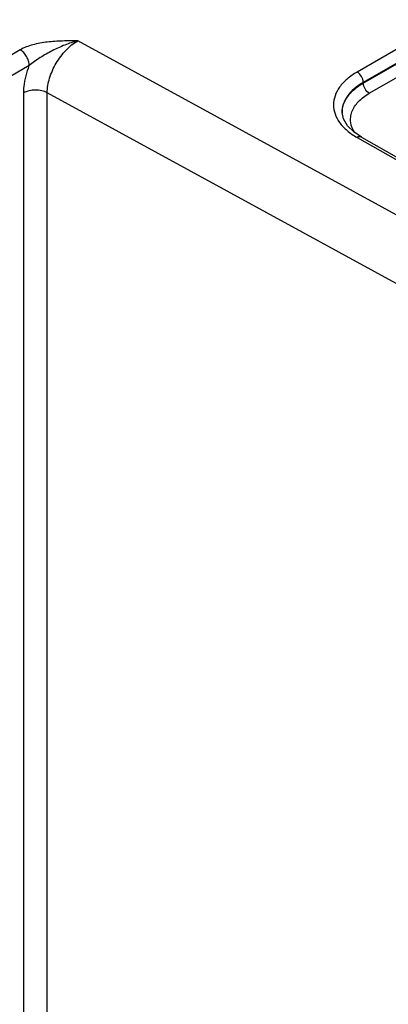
# Model space of a CAD drawing. Header units: inches. Extents: x 0 to 34, y 0 to 22.
# Tile 46 of 117: x 4.444 to 5.308, y 15.771 to 18.083. Entities that reach past the tile are written whole.
import ezdxf

# ---------------------------------------------------------------- set-up
doc = ezdxf.new("R2010")
doc.units = ezdxf.units.IN
doc.header["$LTSCALE"] = 1.87
doc.header["$MEASUREMENT"] = 0
doc.layers.get('0').update_dxf_attribs({"linetype": 'CONTINUOUS'})

msp = doc.modelspace()

# ---------------------------------------------------------------- linework, layer by layer
at = {"color": 7, "linetype": 'CONTINUOUS'}
for p, q in [((5.448, 18.0825), (5.2353, 17.9597)), ((5.4623, 18.0582), (5.2496, 17.9354)), ((5.2496, 17.9338), (5.4623, 18.0566)), ((5.5319, 17.5115), (4.5798, 18.033)), ((5.2636, 17.9097), (5.4763, 18.0325)), ((4.4448, 18.0117), (3.3187, 17.3615)), ((4.4662, 17.9748), (3.3401, 17.3246)), ((5.2496, 17.9354), (5.2496, 17.9338)), ((4.4531, 15.2609), (4.4531, 17.9106)), ((4.5083, 15.2612), (4.5083, 17.9109)), ((5.4617, 17.3887), (4.5083, 17.9109)), ((5.1998, 17.8649), (5.1998, 17.8648)), ((5.203, 17.8495), (5.1998, 17.8649)), ((5.2353, 17.8059), (5.642, 17.5751)), ((5.2452, 17.8069), (5.652, 17.5761))]:
    msp.add_line(p, q, dxfattribs=at)
msp.add_lwpolyline([(5.2452, 17.8069), (5.2273, 17.819), (5.2124, 17.8337), (5.203, 17.8495)], dxfattribs=at)
msp.add_arc((5.2574, 17.864), 0.0576, 179.1699, 180.0093, dxfattribs=at)
for points, knots in [([(4.5798, 18.033), (4.5738, 18.033), (4.5618, 18.0328), (4.538, 18.0324), (4.5085, 18.0306), (4.4749, 18.0247), (4.4539, 18.0169), (4.4448, 18.0117)], [0, 0, 0, 0, 0.130064, 0.260097, 0.518965, 0.770482, 1, 1, 1, 1]), ([(4.5798, 18.0329), (4.5695, 18.0304), (4.5491, 18.0235), (4.5198, 18.0099), (4.4918, 17.994), (4.474, 17.9818), (4.4662, 17.9748)], [0, 0, 0, 0, 0.247146, 0.499901, 0.753798, 1, 1, 1, 1]), ([(4.5083, 17.9109), (4.5083, 17.9224), (4.5128, 17.9468), (4.5281, 17.9811), (4.5505, 18.0113), (4.5697, 18.0272), (4.5798, 18.033)], [0, 0, 0, 0, 0.236797, 0.499356, 0.762262, 1, 1, 1, 1]), ([(4.4662, 17.9748), (4.4662, 17.9783), (4.4649, 17.9857), (4.4603, 17.996), (4.4536, 18.0052), (4.4478, 18.0099), (4.4448, 18.0117)], [0, 0, 0, 0, 0.237505, 0.500548, 0.763292, 1, 1, 1, 1]), ([(4.4531, 17.9106), (4.4531, 17.9157), (4.4544, 17.9376), (4.4601, 17.9591), (4.4662, 17.9748)], [0, 0, 0, 0, 0.232558, 1, 1, 1, 1]), ([(5.2353, 17.9597), (5.227, 17.9549), (5.2118, 17.9445), (5.1938, 17.9256), (5.1823, 17.9047), (5.1783, 17.8825), (5.1823, 17.8604), (5.1937, 17.8396), (5.2118, 17.8209), (5.2269, 17.8107), (5.2353, 17.8059)], [0, 0, 0, 0, 0.1456, 0.275666, 0.39237, 0.501041, 0.609522, 0.725719, 0.855108, 1, 1, 1, 1]), ([(5.2496, 17.9354), (5.2495, 17.9403), (5.2461, 17.9497), (5.2395, 17.9573), (5.2353, 17.9597)], [0, 0, 0, 0, 0.501694, 1, 1, 1, 1]), ([(4.5083, 17.9109), (4.5043, 17.9131), (4.4952, 17.9163), (4.4806, 17.9178), (4.4661, 17.9161), (4.457, 17.9128), (4.4531, 17.9106)], [0, 0, 0, 0, 0.238313, 0.501092, 0.763277, 1, 1, 1, 1]), ([(5.2496, 17.9354), (5.242, 17.931), (5.2282, 17.9216), (5.2118, 17.9043), (5.2017, 17.8851), (5.1996, 17.8714), (5.1998, 17.8649)], [0, 0, 0, 0, 0.29122, 0.55063, 0.783032, 1, 1, 1, 1]), ([(5.1998, 17.8649), (5.1999, 17.8713), (5.2025, 17.8847), (5.2127, 17.9034), (5.2288, 17.9203), (5.2422, 17.9296), (5.2496, 17.9338)], [0, 0, 0, 0, 0.218439, 0.452132, 0.711212, 1, 1, 1, 1]), ([(5.2636, 17.9097), (5.2595, 17.9121), (5.253, 17.9197), (5.2497, 17.9291), (5.2496, 17.9338)], [0, 0, 0, 0, 0.499446, 1, 1, 1, 1]), ([(5.2296, 17.817), (5.2248, 17.8243), (5.2197, 17.8368), (5.2195, 17.8541), (5.2237, 17.8715), (5.2378, 17.8922), (5.2542, 17.9043), (5.2636, 17.9097)], [0, 0, 0, 0, 0.234514, 0.346745, 0.460902, 0.709042, 1, 1, 1, 1]), ([(5.2452, 17.8069), (5.2439, 17.8077), (5.2402, 17.8082), (5.2369, 17.8069), (5.2353, 17.8059)], [0, 0, 0, 0, 0.450549, 1, 1, 1, 1])]:
    msp.add_open_spline(points, degree=3, knots=knots, dxfattribs=at)

doc.saveas('drawing.dxf')
